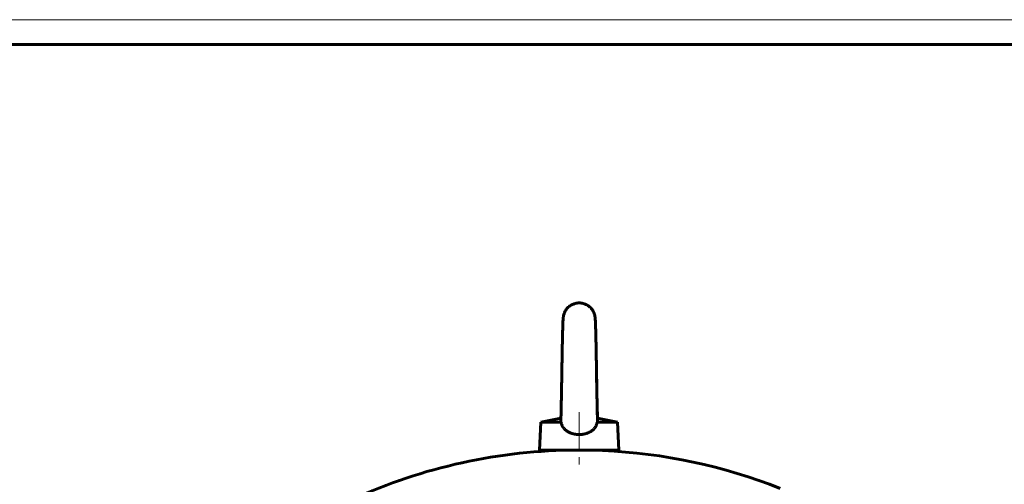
# Model space of a CAD drawing. Header units: millimetres. Extents: x 0 to 658, y 0 to 420.
# Tile 7 of 8: x 359 to 557, y 327 to 420. Entities that reach past the tile are written whole.
import ezdxf

# ---------------------------------------------------------------- set-up
doc = ezdxf.new("R2010")
doc.units = ezdxf.units.MM
for name, pattern in [('K5LT_AXLED', [12, 7.5, -1.5, 1.5, -1.5]), ('K5LT_BASIC', [0]), ('K5LT_THIN', [0])]:
    doc.linetypes.add(name, pattern=pattern)
doc.layers.add('Системный слой', color=7, linetype='Continuous')
doc.layers.add('Системный слой (1)', color=7, linetype='Continuous', true_color=0x6c6c6c)
doc.styles.add('KDIMTEXTSTYLE', font='GOST_AU.SHX', dxfattribs={"width": 0.96, "oblique": 15, "height": 5})
doc.styles.add('KTEXTSTYLE', font='GOST_AU.SHX', dxfattribs={"width": 0.56, "height": 5})
doc.dimstyles.new('KDIMSTYLE (0.40)', dxfattribs={"dimtxt": 5, "dimasz": 1, "dimexe": 2, "dimexo": 0, "dimgap": 1, "dimtad": 1, "dimlfac": 2.5, "dimtxsty": 'KDIMTEXTSTYLE', "dimsah": 1, "dimcen": 0, "dimdle": 1, "dimadec": 0, "dimazin": 0, "dimtfac": 0.667, "dimtmove": 0, "dimatfit": 3, "dimfxl": 1, "dimtvp": 1, "dimtolj": 1, "dimtzin": 0, "dimarcsym": 0})

# ---------------------------------------------------------------- blocks, each defined once
blk = doc.blocks.new('U0')
at = {"layer": 'Системный слой (1)', "color": 143, "linetype": 'K5LT_BASIC', "lineweight": 60, "true_color": 0x33acca}
for start, end in [(92.4545, 116.794), (68.4423, 87.5455)]:
    blk.add_arc((471.32, 223.28), 110.17, start, end, dxfattribs=at)
blk = doc.blocks.new('U10')
at = {"layer": 'Системный слой (1)', "color": 143, "linetype": 'K5LT_BASIC', "lineweight": 60, "true_color": 0x33acca}
for p, q in [((474.82, 348.64), (474.88, 345.32)), ((474.88, 345.32), (474.94, 342.31)), ((474.94, 342.31), (474.99, 340.06)), ((474.99, 340.06), (474.99, 339.99)), ((474.99, 339.99), (474.99, 339.97)), ((474.99, 339.97), (474.99, 339.95)), ((474.99, 339.95), (474.99, 339.91)), ((474.99, 339.91), (474.99, 339.88))]:
    blk.add_line(p, q, dxfattribs=at)
blk = doc.blocks.new('D0')
at = {"layer": 'Системный слой (1)'}
for points in [[(546.19, 272.99), (550.71, 275.22), (549.93, 275.49), (549.98, 276.32)], [(392.66, 169.78), (396.45, 173.1), (391.93, 170.87), (392.71, 170.6)]]:
    blk.add_hatch(color=7, dxfattribs=at).paths.add_polyline_path(points)
at = {"layer": 'Системный слой (1)', "color": 7, "linetype": 'K5LT_THIN', "lineweight": 18, "true_color": 0xffffff}
for p, q in [((546.19, 272.99), (565.26, 285.72)), ((565.26, 285.72), (583.38, 285.72)), ((546.19, 272.99), (552.01, 276.88)), ((549.98, 276.32), (546.19, 272.99)), ((549.93, 275.49), (549.98, 276.32)), ((550.71, 275.22), (549.93, 275.49)), ((546.19, 272.99), (550.71, 275.22)), ((396.45, 173.1), (546.19, 272.99)), ((396.45, 173.1), (390.63, 169.21)), ((396.45, 173.1), (391.93, 170.87)), ((392.66, 169.78), (396.45, 173.1)), ((391.93, 170.87), (392.71, 170.6)), ((392.71, 170.6), (392.66, 169.78))]:
    blk.add_line(p, q, dxfattribs=at)
blk.add_wipeout([(567.26, 286.72), (567.26, 294.1), (580.82, 294.1), (580.82, 286.72)]).dxf.layer = 'Системный слой (1)'
at = {"layer": 'Системный слой (1)', "color": 7, "char_height": 5, "attachment_point": 1, "style": 'KTEXTSTYLE'}
for s, insert in [('\\H5.0;\\W1.000;\\Q15;\\Q15;\\W0.960;∅', (567.26, 293.3)), ('\\H5.0;\\W1.000;\\Q15;\\Q15;\\W0.960;450', (570.57, 293.3))]:
    blk.add_mtext(s, dxfattribs=dict(at, insert=insert))
blk = doc.blocks.new('KDIMARROW_02')
at = {"layer": 'Системный слой'}
blk.add_hatch(color=0, dxfattribs=at).paths.add_polyline_path([(4.5, 0), (5, 0.66), (0, 0), (5, -0.66)])
at = {"layer": 'Системный слой', "color": 0, "linetype": 'K5LT_THIN', "lineweight": 18}
for p, q in [((5, 0.66), (0, 0)), ((0, 0), (5, -0.66)), ((0, 0), (7, 0)), ((4.5, 0), (5, 0.66)), ((5, -0.66), (4.5, 0))]:
    blk.add_line(p, q, dxfattribs=at)
at = {"layer": 'Системный слой (1)', "color": 0, "linetype": 'K5LT_THIN', "lineweight": 18}
blk.add_line((471.32, 223.05), (470.92, 223.05), dxfattribs=at)
blk = doc.blocks.new('D3')
at = {"layer": 'Системный слой (1)'}
for points in [[(495.49, 261.01), (497.55, 265.61), (494.37, 261.7), (495.19, 261.78)], [(445.09, 180.48), (448.28, 184.39), (447.45, 184.31), (447.16, 185.08)]]:
    blk.add_hatch(color=7, dxfattribs=at).paths.add_polyline_path(points)
at = {"layer": 'Системный слой (1)', "color": 7, "linetype": 'K5LT_THIN', "lineweight": 18, "true_color": 0xffffff}
for p, q in [((497.55, 265.61), (445.09, 180.48)), ((494.37, 261.7), (497.55, 265.61)), ((497.55, 265.61), (495.49, 261.01)), ((495.19, 261.78), (494.37, 261.7)), ((495.49, 261.01), (495.19, 261.78)), ((445.09, 180.48), (447.16, 185.08)), ((448.28, 184.39), (445.09, 180.48)), ((447.16, 185.08), (447.45, 184.31)), ((447.45, 184.31), (448.28, 184.39)), ((445.09, 180.48), (412.21, 127.1)), ((412.21, 127.1), (390.91, 127.1))]:
    blk.add_line(p, q, dxfattribs=at)
blk.add_wipeout([(392.91, 128.1), (392.91, 135.48), (409.52, 135.48), (409.52, 128.1)]).dxf.layer = 'Системный слой (1)'
at = {"layer": 'Системный слой (1)', "color": 7, "insert": (392.91, 134.69), "char_height": 5, "attachment_point": 1, "style": 'KTEXTSTYLE'}
blk.add_mtext('\\H5.0;\\W1.000;\\Q15;\\Q15;\\W0.960;DN250', dxfattribs=at)
blk = doc.blocks.new('KDIMARROW_01')
at = {"layer": 'Системный слой'}
blk.add_hatch(color=0, dxfattribs=at).paths.add_polyline_path([(-5, -0.66), (0, 0), (-5, 0.66), (-4.5, 0)])
at = {"layer": 'Системный слой', "color": 0, "linetype": 'K5LT_THIN', "lineweight": 18}
for p, q in [((-4.5, 0), (-5, 0.66)), ((-5, 0.66), (0, 0)), ((0, 0), (-5, -0.66)), ((-5, -0.66), (-4.5, 0))]:
    blk.add_line(p, q, dxfattribs=at)
at = {"layer": 'Системный слой (1)', "color": 0, "linetype": 'K5LT_THIN', "lineweight": 18}
blk.add_line((471.32, 223.05), (470.92, 223.05), dxfattribs=at)
blk = doc.blocks.new('U29')
at = {"color": 7, "linetype": 'K5LT_THIN', "lineweight": 18, "true_color": 0xffffff}
blk.add_line((0, 420), (594, 420), dxfattribs=at)
at = {"color": 143, "linetype": 'K5LT_BASIC', "lineweight": 60, "true_color": 0x33acca}
blk.add_line((20, 415), (589, 415), dxfattribs=at)

msp = doc.modelspace()

# ---------------------------------------------------------------- linework, layer by layer
at = {"layer": 'Системный слой (1)', "color": 143, "linetype": 'K5LT_BASIC', "lineweight": 60, "true_color": 0x33acca}
for p, q in [((468.3936, 361.1371), (468.3944, 361.139)), ((468.3936, 361.1373), (468.3941, 361.1384)), ((468.3941, 361.1384), (468.3943, 361.1388)), ((468.3943, 361.1388), (468.3944, 361.1391)), ((468.3945, 361.1393), (468.3944, 361.1391)), ((468.3946, 361.1396), (468.3945, 361.1393)), ((468.3951, 361.1407), (468.3946, 361.1396)), ((474.2475, 361.1414), (474.2465, 361.1436)), ((474.2485, 361.1391), (474.2475, 361.1414)), ((474.2485, 361.1391), (474.2485, 361.1391)), ((474.2485, 361.1391), (474.2495, 361.1369)), ((474.2485, 361.1391), (474.2513, 361.1327)), ((474.2495, 361.1369), (474.2505, 361.1346)), ((474.2505, 361.1346), (474.2513, 361.1327)), ((474.8215, 348.644), (474.8215, 348.6413)), ((463.6015, 339.0459), (463.3215, 333.4459)), ((463.6015, 339.0459), (467.6493, 339.8848)), ((463.6015, 339.0459), (467.6992, 339.0459)), ((474.9437, 339.0459), (479.0415, 339.0459)), ((479.0415, 339.0459), (474.9937, 339.8848)), ((479.0415, 339.0459), (479.3215, 333.4459)), ((479.3215, 333.4459), (463.3215, 333.4459))]:
    msp.add_line(p, q, dxfattribs=at)
at = {"layer": 'Системный слой (1)', "color": 30, "linetype": 'K5LT_AXLED', "lineweight": 18, "true_color": 0xff8000}
msp.add_line((471.3215, 341.0459), (471.3215, 330.2459), dxfattribs=at)
at = {"layer": 'Системный слой (1)', "color": 143, "linetype": 'K5LT_BASIC', "lineweight": 60, "true_color": 0x33acca}
for centre, start, end in [((466.1215, 332.2459), 66.315848, 90), ((476.5215, 332.2459), 90, 113.684152)]:
    msp.add_arc(centre, 1.2, start, end, dxfattribs=at)
for points, knots in [([(474.2465, 361.1436), (474.2463, 361.1441), (474.2461, 361.1446), (474.2456, 361.1456), (474.2454, 361.1461), (474.2447, 361.1476), (474.2443, 361.1486), (474.243, 361.1515), (474.2421, 361.1535), (474.2395, 361.1594), (474.2377, 361.1633), (474.2323, 361.1752), (474.2287, 361.183), (474.2178, 361.2065), (474.2104, 361.2222), (474.1929, 361.2585), (474.1826, 361.2791), (474.1572, 361.3289), (474.1418, 361.358), (474.1006, 361.4331), (474.0741, 361.4786), (473.9981, 361.602), (473.9464, 361.6785), (473.8507, 361.8074), (473.8083, 361.8609), (473.7318, 361.9513), (473.6986, 361.9887), (473.6553, 362.0352), (473.6461, 362.045), (473.6276, 362.0644), (473.6183, 362.0741), (473.5937, 362.0992), (473.5782, 362.1147), (473.5315, 362.1605), (473.4998, 362.1904), (473.4327, 362.2511), (473.3973, 362.2817), (473.2579, 362.397), (473.1492, 362.476), (472.9229, 362.6196), (472.8052, 362.6843), (472.5627, 362.7984), (472.4378, 362.8478), (472.1828, 362.9307), (472.0527, 362.9641), (471.7894, 363.0143), (471.6561, 363.0312), (471.3886, 363.048), (471.2543, 363.048), (470.9867, 363.0312), (470.8535, 363.0143), (470.5901, 362.9641), (470.4601, 362.9307), (470.2051, 362.8478), (470.0802, 362.7984), (469.8377, 362.6842), (469.72, 362.6195), (469.4936, 362.4759), (469.385, 362.3969), (469.1784, 362.2261), (469.0805, 362.1341), (468.8972, 361.9389), (468.8118, 361.8357), (468.6546, 361.6195), (468.5828, 361.5066), (468.4737, 361.3085), (468.4326, 361.2254), (468.3951, 361.1407)], [0, 0, 0, 0, 0.00542981, 0.00542981, 0.01093012, 0.01093012, 0.02193075, 0.02193075, 0.04391437, 0.04391437, 0.08788162, 0.08788162, 0.17579849, 0.17579849, 0.35161461, 0.35161461, 0.58590971, 0.58590971, 0.92044132, 0.92044132, 1.45662447, 1.45662447, 2.3937588, 2.3937588, 3.08733742, 3.08733742, 3.59567882, 3.59567882, 3.73184431, 3.73184431, 3.86800979, 3.86800979, 4.08937586, 4.08937586, 4.53209319, 4.53209319, 5.00719068, 5.00719068, 6.36688706, 6.36688706, 7.72606074, 7.72606074, 9.08577406, 9.08577406, 10.44553611, 10.44553611, 11.80522219, 11.80522219, 13.16488679, 13.16488679, 14.52455138, 14.52455138, 15.88421597, 15.88421597, 17.24388056, 17.24388056, 18.60354516, 18.60354516, 19.96320975, 19.96320975, 21.32287434, 21.32287434, 22.67843943, 22.67843943, 24.03500266, 24.03500266, 24.97711809, 24.97711809, 24.97711809, 24.97711809]), ([(467.629, 339.2066), (467.6314, 339.2816), (467.6339, 339.359), (467.6406, 339.58), (467.6449, 339.731), (467.6523, 339.9911), (467.6553, 340.1043), (467.6658, 340.5064), (467.6733, 340.813), (467.6884, 341.4658), (467.696, 341.8102), (467.7112, 342.5358), (467.7188, 342.9146), (467.7341, 343.7022), (467.7418, 344.108), (467.7571, 344.945), (467.7648, 345.3726), (467.7802, 346.2462), (467.7879, 346.6886), (467.8034, 347.5852), (467.8111, 348.0361), (467.8265, 348.9422), (467.8342, 349.3943), (467.8497, 350.2961), (467.8574, 350.7431), (467.8728, 351.6269), (467.8806, 352.0617), (467.896, 352.9143), (467.9037, 353.3308), (467.9192, 354.1394), (467.9269, 354.531), (467.9423, 355.2839), (467.95, 355.6456), (467.9654, 356.3316), (467.9731, 356.6576), (467.9884, 357.2675), (467.9962, 357.5549), (468.0115, 358.0813), (468.0192, 358.3241), (468.0345, 358.7599), (468.0423, 358.961), (468.058, 359.31), (468.0658, 359.4625), (468.0821, 359.7293), (468.0905, 359.8469), (468.1037, 359.985), (468.1054, 360.002), (468.1106, 360.0531), (468.1144, 360.0868), (468.12, 360.1329), (468.1212, 360.1422), (468.1227, 360.1541), (468.123, 360.1565), (468.1234, 360.1596), (468.1235, 360.1601), (468.1236, 360.1614), (468.1237, 360.162), (468.1239, 360.1637), (468.1241, 360.165), (468.1245, 360.1682), (468.1248, 360.1698), (468.1251, 360.1727), (468.1253, 360.1739), (468.1257, 360.1771), (468.126, 360.1792), (468.1269, 360.1855), (468.1274, 360.1896), (468.1292, 360.2022), (468.1304, 360.2105), (468.134, 360.2354), (468.1365, 360.2518), (468.1444, 360.3008), (468.15, 360.333), (468.1678, 360.4277), (468.181, 360.4886), (468.2234, 360.6645), (468.2555, 360.7714), (468.3237, 360.9706), (468.3599, 361.0609), (468.3939, 361.1379), (468.394, 361.1382), (468.3942, 361.1387), (468.3943, 361.1389), (468.3944, 361.1391)], [4.08342174, 4.08342174, 4.08342174, 4.08342174, 4.51176651, 4.51176651, 5.26763516, 5.26763516, 5.79018704, 5.79018704, 7.09657791, 7.09657791, 8.40832658, 8.40832658, 9.73055683, 9.73055683, 11.05593782, 11.05593782, 12.38610538, 12.38610538, 13.7178561, 13.7178561, 15.0519593, 15.0519593, 16.38640964, 16.38640964, 17.72185043, 17.72185043, 19.05628185, 19.05628185, 20.39067569, 20.39067569, 21.72206095, 21.72206095, 23.05229279, 23.05229279, 24.37488159, 24.37488159, 25.69686296, 25.69686296, 26.99508513, 26.99508513, 28.28954372, 28.28954372, 29.52507321, 29.52507321, 30.67807511, 30.67807511, 30.83692436, 30.83692436, 31.13863864, 31.13863864, 31.21406721, 31.21406721, 31.23292436, 31.23292436, 31.23763864, 31.23763864, 31.24235293, 31.24235293, 31.24706721, 31.24706721, 31.25455955, 31.25455955, 31.25927384, 31.25927384, 31.26807156, 31.26807156, 31.285667, 31.285667, 31.32085788, 31.32085788, 31.39123966, 31.39123966, 31.5320032, 31.5320032, 31.81353028, 31.81353028, 32.38514297, 32.38514297, 32.99613451, 32.99613451, 32.99836247, 32.99836247, 33, 33, 33, 33]), ([(474.8215, 348.644), (474.8138, 349.0973), (474.806, 349.5489), (474.7906, 350.4497), (474.7829, 350.8953), (474.7674, 351.7766), (474.7597, 352.209), (474.7443, 353.0578), (474.7366, 353.4712), (474.7211, 354.2746), (474.7134, 354.6623), (474.698, 355.4087), (474.6903, 355.7659), (474.6749, 356.4444), (474.6672, 356.7653), (474.6518, 357.3667), (474.6441, 357.6487), (474.6288, 358.1659), (474.6211, 358.4033), (474.6058, 358.8292), (474.5979, 359.0266), (474.5821, 359.366), (474.5743, 359.5144), (474.5577, 359.7726), (474.5493, 359.8861), (474.5355, 360.0214), (474.5343, 360.033), (474.5302, 360.0718), (474.5268, 360.1011), (474.5222, 360.1389), (474.5212, 360.1467), (474.5199, 360.1565), (474.5196, 360.1585), (474.5193, 360.161), (474.5193, 360.1614), (474.5191, 360.1625), (474.519, 360.1635), (474.5187, 360.1654), (474.5186, 360.1663), (474.5184, 360.1684), (474.5182, 360.1695), (474.5177, 360.173), (474.5174, 360.1753), (474.5165, 360.1822), (474.5159, 360.1868), (474.514, 360.2005), (474.5127, 360.2096), (474.5087, 360.2368), (474.5059, 360.2548), (474.4972, 360.3083), (474.491, 360.3434), (474.4714, 360.4457), (474.4569, 360.511), (474.4123, 360.6899), (474.3797, 360.796), (474.3133, 360.9854), (474.28, 361.0679), (474.2485, 361.139)], [0, 0, 0, 0, 1.17344444, 1.17344444, 2.34768389, 2.34768389, 3.52094362, 3.52094362, 4.6941311, 4.6941311, 5.86450513, 5.86450513, 7.03383109, 7.03383109, 8.19600055, 8.19600055, 9.35801985, 9.35801985, 10.49718491, 10.49718491, 11.63742282, 11.63742282, 12.71800148, 12.71800148, 13.71997411, 13.71997411, 13.81133462, 13.81133462, 14.02903638, 14.02903638, 14.08346182, 14.08346182, 14.09706818, 14.09706818, 14.10046977, 14.10046977, 14.10387136, 14.10387136, 14.10727295, 14.10727295, 14.11150589, 14.11150589, 14.11997179, 14.11997179, 14.13690358, 14.13690358, 14.17076715, 14.17076715, 14.23849431, 14.23849431, 14.37394862, 14.37394862, 14.64143172, 14.64143172, 15.14836202, 15.14836202, 15.64731371, 15.64731371, 15.64731371, 15.64731371]), ([(475.0139, 339.2067), (475.0114, 339.286), (475.0088, 339.3682), (475.002, 339.5899), (474.9978, 339.7357), (474.9905, 339.9965), (474.9874, 340.1149), (474.9767, 340.5234), (474.9692, 340.8309), (474.9541, 341.485), (474.9465, 341.83), (474.9313, 342.5568), (474.9237, 342.936), (474.9084, 343.7246), (474.9007, 344.1309), (474.8854, 344.9686), (474.8777, 345.3966), (474.8623, 346.2706), (474.8546, 346.7132), (474.8391, 347.6101), (474.8314, 348.061), (474.823, 348.5574), (474.8222, 348.6007), (474.8215, 348.644)], [3.57442811, 3.57442811, 3.57442811, 3.57442811, 3.97325061, 3.97325061, 4.6156942, 4.6156942, 5.09692578, 5.09692578, 6.24561054, 6.24561054, 7.39886583, 7.39886583, 8.56153377, 8.56153377, 9.72686237, 9.72686237, 10.89650033, 10.89650033, 12.06744322, 12.06744322, 13.24053116, 13.24053116, 13.35268629, 13.35268629, 13.35268629, 13.35268629]), ([(467.629, 339.206), (467.6287, 339.1987), (467.6293, 339.1752), (467.6366, 339.1423), (467.6574, 339.0959), (467.6797, 339.0661), (467.6992, 339.0459)], [0, 0, 0, 0, 0.92169448, 3.00993854, 4.25830996, 7, 7, 7, 7]), ([(474.9437, 339.0459), (474.9277, 338.9583), (474.8962, 338.8196), (474.8284, 338.599), (474.7562, 338.415), (474.6586, 338.2163), (474.5608, 338.0503), (474.4351, 337.8711), (474.3179, 337.7298), (474.1884, 337.5938), (474.095, 337.5063), (473.9959, 337.4215), (473.8965, 337.3421), (473.7854, 337.2623), (473.6478, 337.1724), (473.5156, 337.0946), (473.3842, 337.0262), (473.2678, 336.9702), (473.1447, 336.9157), (473.0162, 336.8651), (472.8805, 336.8164), (472.7368, 336.77), (472.5875, 336.7286), (472.4521, 336.6955), (472.3334, 336.6696), (472.2009, 336.6445), (472.0769, 336.6246), (471.9621, 336.609), (471.8566, 336.597), (471.7134, 336.5836), (471.5685, 336.5747), (471.4225, 336.5704), (471.3122, 336.5694), (471.2015, 336.5708), (471.0907, 336.5745), (470.9799, 336.5806), (470.8691, 336.5891), (470.7585, 336.5999), (470.6119, 336.6175), (470.4666, 336.64), (470.323, 336.6671), (470.182, 336.697), (470.0434, 336.7315), (469.9076, 336.7705), (469.8078, 336.8017), (469.7099, 336.8349), (469.5834, 336.8815), (469.461, 336.9317), (469.3154, 336.998), (469.1962, 337.0579), (469.0741, 337.1259), (468.9442, 337.2042), (468.8151, 337.2913), (468.688, 337.3878), (468.596, 337.4642), (468.5033, 337.5476), (468.4115, 337.6377), (468.3172, 337.7402), (468.2242, 337.8524), (468.1493, 337.9537), (468.0625, 338.0835), (467.9871, 338.2119), (467.8764, 338.4349), (467.8066, 338.6195), (467.7401, 338.8488), (467.7154, 338.9576), (467.6992, 339.0459)], [0, 0, 0, 0, 1.84449799, 2.95056646, 4.81935552, 5.99435788, 7.63324246, 8.91715977, 10.67061786, 11.56752502, 12.94990035, 13.41706839, 14.36956411, 15.68001579, 16.34668095, 17.88313665, 18.94614059, 19.48883398, 20.61539875, 21.78542301, 22.38819408, 23.63654129, 24.93926408, 25.60996923, 26.52552312, 27.45323167, 28.39201822, 29.11164791, 29.83644252, 30.5720478, 32.06089849, 32.8099452, 33.56286187, 34.31789118, 35.07520631, 35.83301987, 36.59262167, 37.35270621, 38.11218983, 39.62616633, 40.37909161, 41.12618447, 42.60726141, 43.34033725, 44.06634616, 44.78926175, 45.50127977, 46.89198799, 47.57145029, 48.88061297, 49.71973164, 50.54126228, 52.11412147, 53.04726008, 53.96309062, 54.68035029, 55.72562569, 56.72492302, 57.67077045, 58.85149532, 59.41894975, 61.00374465, 62.01822958, 64.68712508, 65.14166742, 67, 67, 67, 67]), ([(475.0136, 339.1864), (475.0122, 339.1673), (475.0043, 339.1335), (474.9792, 339.0868), (474.9565, 339.0592), (474.9437, 339.0459)], [0, 0, 0, 0, 2.38278146, 4.25071404, 6, 6, 6, 6])]:
    msp.add_open_spline(points, degree=3, knots=knots, dxfattribs=at)
msp.add_open_spline([(475.0139, 339.206), (475.0142, 339.1994), (475.014, 339.1929), (475.0136, 339.1864)], degree=3, dxfattribs=at)

# ---------------------------------------------------------------- block references
at = {"layer": 'Системный слой (1)'}
for name in ['U10', 'U0']:
    msp.add_blockref(name, (0, 0), dxfattribs=at)

# ---------------------------------------------------------------- next in the draw order: dimensions: what is measured, and where the dimension line sits
at = {"layer": 'Системный слой (1)', "color": 7}
dim = msp.add_diameter_dim_2p(p1=(284.1504, 98.178), p2=(658.4926, 347.9137), dimstyle='KDIMSTYLE (0.40)', override={"dimtih": 1, "dimtoh": 1, "dimpost": '\\H5.0;\\W0.960;\\Q15;<>', "dimblk1": 'KDIMARROW_02', "dimblk2": 'KDIMARROW_02', "dimclrt": 7, "dimtol": 1, "dimtp": 0, "dimtm": 0, "dimtdec": 5, "dimtmove": 1, "dimatfit": 2, "dimtolj": 1}, dxfattribs=at)
dim.commit()
dim.dimension.update_dxf_attribs({"geometry": 'D0', "text_midpoint": (567.2609, 285.7159), "dimtype": 163})

# ---------------------------------------------------------------- next in the draw order: dimensions: what is measured, and where the dimension line sits
dim = msp.add_diameter_dim_2p(p1=(536.8897, 329.4686), p2=(405.7532, 116.6231), dimstyle='KDIMSTYLE (0.40)', override={"dimtih": 1, "dimtoh": 1, "dimpost": '\\H5.0;\\W0.960;\\Q15;<>', "dimblk1": 'KDIMARROW_01', "dimblk2": 'KDIMARROW_01', "dimclrt": 7, "dimtol": 1, "dimtp": 0, "dimtm": 0, "dimtdec": 5, "dimtmove": 1, "dimatfit": 2, "dimtolj": 1}, dxfattribs=at)
dim.commit()
dim.dimension.update_dxf_attribs({"geometry": 'D3', "text_midpoint": (410.2073, 127.0987), "dimtype": 163})

# ---------------------------------------------------------------- next in the draw order: block references
msp.add_blockref('U29', (0, 0))

doc.saveas('drawing.dxf')
